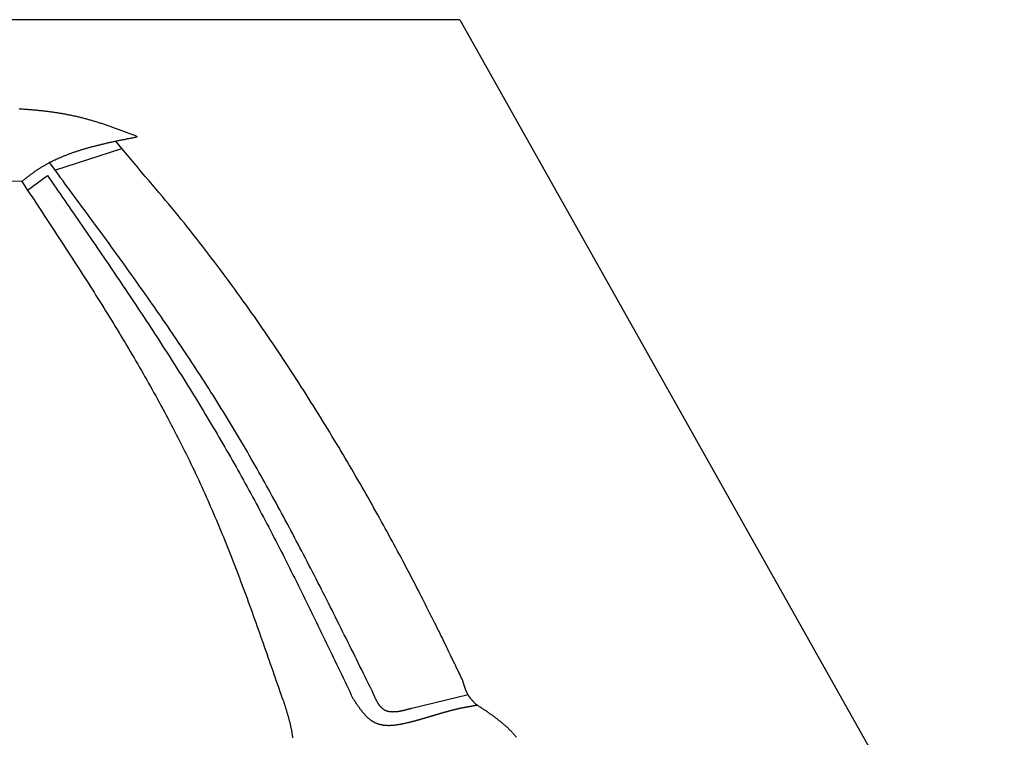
# Model space of a CAD drawing. Extents: x 1073 to 6773, y 5991 to 11916.
# Tile 65 of 65: x 5459 to 6273, y 11323 to 11916. Entities that reach past the tile are written whole.
import ezdxf

# ---------------------------------------------------------------- set-up
doc = ezdxf.new("R2010")
doc.units = 0
doc.layers.get('0').update_dxf_attribs({"linetype": 'CONTINUOUS'})
doc.layers.add('AM_0', color=7, linetype='CONTINUOUS')
doc.layers.add('CAR', color=10, linetype='CONTINUOUS')

msp = doc.modelspace()

# ---------------------------------------------------------------- linework, layer by layer
msp.add_line((5822.78, 11915.9), (2672.77, 11915.9))
at = {"layer": 'AM_0'}
msp.add_line((5822.78, 11915.9), (6272.78, 11115.9), dxfattribs=at)
at = {"layer": 'CAR'}
for p, q in [((5488.33, 11791.66), (5543.72, 11809.45)), ((5465.77, 11774.92), (5482.1, 11787.18)), ((5829.86, 11357.83), (5783.26, 11346.76))]:
    msp.add_line(p, q, dxfattribs=at)
for points in [[(5556.49, 11819.2, 0), (5555.74, 11819.5, 0), (5554.98, 11819.8, 0), (5554.23, 11820.1, 0), (5553.48, 11820.4, 0), (5552.73, 11820.7, 0), (5551.98, 11821, 0), (5551.22, 11821.2, 0), (5550.47, 11821.5, 0), (5549.72, 11821.8, 0), (5548.97, 11822.1, 0), (5548.21, 11822.4, 0), (5547.46, 11822.7, 0), (5546.71, 11823, 0), (5545.95, 11823.2, 0), (5545.2, 11823.5, 0), (5544.45, 11823.8, 0), (5543.69, 11824.1, 0), (5542.94, 11824.4, 0), (5542.19, 11824.6, 0), (5541.43, 11824.9, 0), (5540.68, 11825.2, 0), (5539.92, 11825.5, 0), (5539.17, 11825.8, 0), (5538.41, 11826, 0), (5537.66, 11826.3, 0), (5536.9, 11826.6, 0), (5536.14, 11826.8, 0), (5535.39, 11827.1, 0), (5534.63, 11827.4, 0), (5533.87, 11827.6, 0), (5533.12, 11827.9, 0), (5532.36, 11828.2, 0), (5531.6, 11828.4, 0), (5530.84, 11828.7, 0), (5530.08, 11829, 0), (5529.33, 11829.2, 0), (5528.57, 11829.5, 0), (5527.81, 11829.7, 0), (5527.05, 11830, 0), (5526.29, 11830.2, 0), (5525.52, 11830.5, 0), (5524.76, 11830.7, 0), (5524, 11830.9, 0), (5523.24, 11831.2, 0), (5522.47, 11831.4, 0), (5521.71, 11831.7, 0), (5520.95, 11831.9, 0), (5520.18, 11832.1, 0), (5519.42, 11832.4, 0), (5518.65, 11832.6, 0), (5517.88, 11832.8, 0), (5517.12, 11833, 0), (5516.35, 11833.2, 0), (5515.58, 11833.5, 0), (5514.81, 11833.7, 0), (5514.04, 11833.9, 0), (5513.27, 11834.1, 0), (5512.5, 11834.3, 0), (5511.73, 11834.5, 0), (5510.96, 11834.7, 0), (5510.19, 11834.9, 0), (5509.42, 11835.1, 0), (5508.64, 11835.3, 0), (5507.87, 11835.4, 0), (5507.09, 11835.6, 0), (5506.32, 11835.8, 0), (5505.54, 11836, 0), (5504.76, 11836.2, 0), (5503.98, 11836.3, 0), (5503.21, 11836.5, 0), (5502.43, 11836.7, 0), (5501.65, 11836.8, 0), (5500.87, 11837, 0), (5500.09, 11837.1, 0), (5499.3, 11837.3, 0), (5498.52, 11837.4, 0), (5497.74, 11837.6, 0), (5496.96, 11837.7, 0), (5496.17, 11837.9, 0), (5495.39, 11838, 0), (5494.6, 11838.1, 0), (5493.82, 11838.3, 0), (5493.03, 11838.4, 0), (5492.24, 11838.5, 0), (5491.45, 11838.7, 0), (5490.67, 11838.8, 0), (5489.88, 11838.9, 0), (5489.09, 11839, 0), (5488.3, 11839.1, 0), (5487.51, 11839.3, 0), (5486.72, 11839.4, 0), (5485.93, 11839.5, 0), (5485.14, 11839.6, 0), (5484.34, 11839.7, 0), (5483.55, 11839.8, 0), (5482.76, 11839.9, 0), (5481.96, 11840, 0), (5481.17, 11840.1, 0), (5480.38, 11840.2, 0), (5479.58, 11840.3, 0), (5478.79, 11840.4, 0), (5477.99, 11840.5, 0), (5477.19, 11840.5, 0), (5476.4, 11840.6, 0), (5475.6, 11840.7, 0), (5474.8, 11840.8, 0), (5474.01, 11840.9, 0), (5473.21, 11841, 0), (5472.41, 11841, 0), (5471.61, 11841.1, 0), (5470.81, 11841.2, 0), (5470.01, 11841.2, 0), (5469.21, 11841.3, 0), (5468.41, 11841.4, 0), (5467.61, 11841.5, 0), (5466.81, 11841.5, 0), (5466.01, 11841.6, 0), (5465.21, 11841.6, 0), (5464.41, 11841.7, 0), (5463.61, 11841.8, 0), (5462.8, 11841.8, 0), (5462, 11841.9, 0), (5461.2, 11841.9, 0), (5460.39, 11842, 0), (5459.59, 11842, 0), (5458.79, 11842.1, 0)], [(5460.85, 11782, 0), (5461.35, 11782.4, 0), (5461.85, 11782.8, 0), (5462.36, 11783.3, 0), (5462.86, 11783.7, 0), (5463.36, 11784.1, 0), (5463.87, 11784.5, 0), (5464.37, 11784.9, 0), (5464.88, 11785.3, 0), (5465.39, 11785.7, 0), (5465.9, 11786.1, 0), (5466.4, 11786.5, 0), (5466.92, 11786.9, 0), (5467.43, 11787.3, 0), (5467.94, 11787.7, 0), (5468.45, 11788.1, 0), (5468.97, 11788.5, 0), (5469.49, 11788.9, 0), (5470.01, 11789.2, 0), (5470.53, 11789.6, 0), (5471.05, 11790, 0), (5471.58, 11790.4, 0), (5472.1, 11790.7, 0), (5472.63, 11791.1, 0), (5473.16, 11791.5, 0), (5473.7, 11791.8, 0), (5474.23, 11792.2, 0), (5474.77, 11792.5, 0), (5475.31, 11792.9, 0), (5475.85, 11793.2, 0), (5476.39, 11793.5, 0), (5476.93, 11793.9, 0), (5477.48, 11794.2, 0), (5478.03, 11794.5, 0), (5478.57, 11794.9, 0), (5479.13, 11795.2, 0), (5479.68, 11795.5, 0), (5480.23, 11795.8, 0), (5480.79, 11796.1, 0), (5481.35, 11796.5, 0), (5481.9, 11796.8, 0), (5482.47, 11797.1, 0), (5483.03, 11797.4, 0), (5483.59, 11797.7, 0), (5484.16, 11798, 0), (5484.72, 11798.3, 0), (5485.29, 11798.6, 0), (5485.86, 11798.8, 0), (5486.44, 11799.1, 0), (5487.01, 11799.4, 0), (5487.58, 11799.7, 0), (5488.16, 11800, 0), (5488.74, 11800.2, 0), (5489.32, 11800.5, 0), (5489.9, 11800.8, 0), (5490.48, 11801, 0), (5491.07, 11801.3, 0), (5491.65, 11801.6, 0), (5492.24, 11801.8, 0), (5492.83, 11802.1, 0), (5493.41, 11802.3, 0), (5494.01, 11802.6, 0), (5494.6, 11802.8, 0), (5495.19, 11803.1, 0), (5495.79, 11803.3, 0), (5496.38, 11803.6, 0), (5496.98, 11803.8, 0), (5497.58, 11804, 0), (5498.18, 11804.3, 0), (5498.78, 11804.5, 0), (5499.38, 11804.7, 0), (5499.99, 11805, 0), (5500.59, 11805.2, 0), (5501.2, 11805.4, 0), (5501.8, 11805.6, 0), (5502.41, 11805.9, 0), (5503.02, 11806.1, 0), (5503.63, 11806.3, 0), (5504.24, 11806.5, 0), (5504.86, 11806.7, 0), (5505.47, 11806.9, 0), (5506.09, 11807.1, 0), (5506.7, 11807.3, 0), (5507.32, 11807.5, 0), (5507.94, 11807.7, 0), (5508.56, 11807.9, 0), (5509.18, 11808.1, 0), (5509.8, 11808.3, 0), (5510.42, 11808.5, 0), (5511.05, 11808.7, 0), (5511.67, 11808.9, 0), (5512.3, 11809.1, 0), (5512.92, 11809.3, 0), (5513.55, 11809.4, 0), (5514.18, 11809.6, 0), (5514.81, 11809.8, 0), (5515.44, 11810, 0), (5516.07, 11810.2, 0), (5516.7, 11810.3, 0), (5517.33, 11810.5, 0), (5517.96, 11810.7, 0), (5518.6, 11810.9, 0), (5519.23, 11811, 0), (5519.87, 11811.2, 0), (5520.51, 11811.4, 0), (5521.14, 11811.5, 0), (5521.78, 11811.7, 0), (5522.42, 11811.9, 0), (5523.06, 11812, 0), (5523.7, 11812.2, 0), (5524.34, 11812.3, 0), (5524.98, 11812.5, 0), (5525.62, 11812.6, 0), (5526.27, 11812.8, 0), (5526.91, 11813, 0), (5527.55, 11813.1, 0), (5528.2, 11813.3, 0), (5528.84, 11813.4, 0), (5529.49, 11813.6, 0), (5530.14, 11813.7, 0), (5530.78, 11813.9, 0), (5531.43, 11814, 0), (5532.08, 11814.1, 0), (5532.73, 11814.3, 0), (5533.38, 11814.4, 0), (5534.03, 11814.6, 0), (5534.68, 11814.7, 0), (5535.33, 11814.9, 0), (5535.98, 11815, 0), (5536.63, 11815.1, 0), (5537.28, 11815.3, 0), (5537.93, 11815.4, 0), (5538.59, 11815.6, 0), (5539.24, 11815.7, 0), (5539.89, 11815.8, 0), (5540.55, 11816, 0), (5541.2, 11816.1, 0), (5541.85, 11816.2, 0), (5542.51, 11816.4, 0), (5543.16, 11816.5, 0), (5543.82, 11816.6, 0), (5544.47, 11816.8, 0), (5545.13, 11816.9, 0), (5545.79, 11817, 0), (5546.44, 11817.2, 0), (5547.1, 11817.3, 0), (5547.76, 11817.4, 0), (5548.41, 11817.6, 0), (5549.07, 11817.7, 0), (5549.73, 11817.8, 0), (5550.38, 11817.9, 0), (5551.04, 11818.1, 0), (5551.7, 11818.2, 0), (5552.35, 11818.3, 0), (5553.01, 11818.5, 0), (5553.67, 11818.6, 0), (5554.33, 11818.7, 0), (5554.99, 11818.8, 0), (5555.64, 11819, 0), (5556.3, 11819.1, 0)], [(5825.32, 11369.7, 0), (5824.71, 11371, 0), (5824.08, 11372.3, 0), (5823.44, 11373.7, 0), (5822.78, 11375.1, 0), (5822.1, 11376.5, 0), (5821.41, 11377.9, 0), (5820.71, 11379.4, 0), (5819.98, 11380.9, 0), (5819.25, 11382.5, 0), (5818.49, 11384, 0), (5817.72, 11385.6, 0), (5816.93, 11387.3, 0), (5816.13, 11388.9, 0), (5815.31, 11390.6, 0), (5814.48, 11392.3, 0), (5813.63, 11394.1, 0), (5812.77, 11395.9, 0), (5811.89, 11397.7, 0), (5810.99, 11399.5, 0), (5810.08, 11401.4, 0), (5809.15, 11403.3, 0), (5808.21, 11405.2, 0), (5807.25, 11407.1, 0), (5806.28, 11409.1, 0), (5805.29, 11411.1, 0), (5804.28, 11413.1, 0), (5803.27, 11415.2, 0), (5802.23, 11417.3, 0), (5801.18, 11419.4, 0), (5800.12, 11421.5, 0), (5799.04, 11423.6, 0), (5797.94, 11425.8, 0), (5796.83, 11428, 0), (5795.71, 11430.2, 0), (5794.56, 11432.5, 0), (5793.41, 11434.8, 0), (5792.24, 11437, 0), (5791.05, 11439.4, 0), (5789.85, 11441.7, 0), (5788.64, 11444.1, 0), (5787.41, 11446.4, 0), (5786.16, 11448.8, 0), (5784.9, 11451.3, 0), (5783.63, 11453.7, 0), (5782.34, 11456.2, 0), (5781.04, 11458.7, 0), (5779.72, 11461.2, 0), (5778.39, 11463.7, 0), (5777.04, 11466.3, 0), (5775.68, 11468.8, 0), (5774.3, 11471.4, 0), (5772.91, 11474, 0), (5771.51, 11476.6, 0), (5770.09, 11479.3, 0), (5768.65, 11481.9, 0), (5767.2, 11484.6, 0), (5765.74, 11487.3, 0), (5764.26, 11490, 0), (5762.77, 11492.8, 0), (5761.27, 11495.5, 0), (5759.75, 11498.3, 0), (5758.22, 11501, 0), (5756.67, 11503.8, 0), (5755.11, 11506.6, 0), (5753.53, 11509.5, 0), (5751.94, 11512.3, 0), (5750.34, 11515.2, 0), (5748.72, 11518, 0), (5747.09, 11520.9, 0), (5745.44, 11523.8, 0), (5743.78, 11526.7, 0), (5742.11, 11529.7, 0), (5740.42, 11532.6, 0), (5738.72, 11535.5, 0), (5737.01, 11538.5, 0), (5735.28, 11541.5, 0), (5733.54, 11544.5, 0), (5731.79, 11547.5, 0), (5730.02, 11550.5, 0), (5728.24, 11553.5, 0), (5726.44, 11556.5, 0), (5724.63, 11559.6, 0), (5722.81, 11562.6, 0), (5720.97, 11565.7, 0), (5719.12, 11568.7, 0), (5717.26, 11571.8, 0), (5715.39, 11574.9, 0), (5713.5, 11578, 0), (5711.59, 11581.1, 0), (5709.68, 11584.2, 0), (5707.75, 11587.4, 0), (5705.81, 11590.5, 0), (5703.85, 11593.6, 0), (5701.89, 11596.8, 0), (5699.91, 11599.9, 0), (5697.91, 11603.1, 0), (5695.91, 11606.3, 0), (5693.89, 11609.4, 0), (5691.85, 11612.6, 0), (5689.81, 11615.8, 0), (5687.75, 11619, 0), (5685.68, 11622.2, 0), (5683.59, 11625.4, 0), (5681.5, 11628.6, 0), (5679.39, 11631.8, 0), (5677.27, 11635, 0), (5675.13, 11638.2, 0), (5672.99, 11641.4, 0), (5670.83, 11644.7, 0), (5668.65, 11647.9, 0), (5666.47, 11651.1, 0), (5664.27, 11654.3, 0), (5662.06, 11657.6, 0), (5659.84, 11660.8, 0), (5657.61, 11664, 0), (5655.36, 11667.3, 0), (5653.1, 11670.5, 0), (5650.83, 11673.7, 0), (5648.55, 11677, 0), (5646.25, 11680.2, 0), (5643.94, 11683.4, 0), (5641.62, 11686.7, 0), (5639.29, 11689.9, 0), (5636.95, 11693.2, 0), (5634.59, 11696.4, 0), (5632.22, 11699.6, 0), (5629.84, 11702.8, 0), (5627.45, 11706.1, 0), (5625.05, 11709.3, 0), (5622.63, 11712.5, 0), (5620.21, 11715.7, 0), (5617.77, 11718.9, 0), (5615.32, 11722.2, 0), (5612.85, 11725.4, 0), (5610.38, 11728.6, 0), (5607.89, 11731.8, 0), (5605.4, 11735, 0), (5602.89, 11738.1, 0), (5600.37, 11741.3, 0), (5597.83, 11744.5, 0), (5595.29, 11747.7, 0), (5592.74, 11750.8, 0), (5590.17, 11754, 0), (5587.59, 11757.1, 0), (5585, 11760.3, 0), (5582.4, 11763.4, 0), (5579.79, 11766.6, 0), (5577.17, 11769.7, 0), (5574.52, 11772.8, 0), (5571.83, 11776, 0), (5569.03, 11779.3, 0), (5566.11, 11782.7, 0), (5563.02, 11786.3, 0), (5559.72, 11790.2, 0), (5556.18, 11794.5, 0), (5552.35, 11799, 0), (5548.2, 11804, 0), (5543.69, 11809.5, 0), (5538.79, 11815.5, 0)], [(5750.42, 11361.2, 0), (5748.99, 11364.1, 0), (5747.56, 11367, 0), (5746.13, 11369.9, 0), (5744.69, 11372.8, 0), (5743.26, 11375.7, 0), (5741.83, 11378.6, 0), (5740.39, 11381.5, 0), (5738.96, 11384.4, 0), (5737.52, 11387.3, 0), (5736.09, 11390.2, 0), (5734.65, 11393.1, 0), (5733.21, 11396, 0), (5731.77, 11398.9, 0), (5730.33, 11401.8, 0), (5728.89, 11404.7, 0), (5727.45, 11407.6, 0), (5726.01, 11410.4, 0), (5724.56, 11413.3, 0), (5723.12, 11416.2, 0), (5721.67, 11419.1, 0), (5720.22, 11422, 0), (5718.77, 11424.9, 0), (5717.32, 11427.8, 0), (5715.87, 11430.7, 0), (5714.41, 11433.6, 0), (5712.95, 11436.4, 0), (5711.49, 11439.3, 0), (5710.03, 11442.2, 0), (5708.57, 11445.1, 0), (5707.1, 11448, 0), (5705.63, 11450.8, 0), (5704.16, 11453.7, 0), (5702.69, 11456.6, 0), (5701.21, 11459.5, 0), (5699.73, 11462.3, 0), (5698.25, 11465.2, 0), (5696.76, 11468.1, 0), (5695.28, 11470.9, 0), (5693.79, 11473.8, 0), (5692.29, 11476.7, 0), (5690.8, 11479.5, 0), (5689.3, 11482.4, 0), (5687.79, 11485.2, 0), (5686.29, 11488.1, 0), (5684.78, 11491, 0), (5683.27, 11493.8, 0), (5681.75, 11496.6, 0), (5680.23, 11499.5, 0), (5678.7, 11502.3, 0), (5677.18, 11505.2, 0), (5675.65, 11508, 0), (5674.11, 11510.9, 0), (5672.57, 11513.7, 0), (5671.03, 11516.5, 0), (5669.48, 11519.3, 0), (5667.92, 11522.2, 0), (5666.37, 11525, 0), (5664.81, 11527.8, 0), (5663.24, 11530.6, 0), (5661.67, 11533.5, 0), (5660.1, 11536.3, 0), (5658.52, 11539.1, 0), (5656.93, 11541.9, 0), (5655.34, 11544.7, 0), (5653.75, 11547.5, 0), (5652.15, 11550.3, 0), (5650.54, 11553.1, 0), (5648.93, 11555.9, 0), (5647.32, 11558.7, 0), (5645.7, 11561.4, 0), (5644.07, 11564.2, 0), (5642.44, 11567, 0), (5640.8, 11569.8, 0), (5639.16, 11572.5, 0), (5637.51, 11575.3, 0), (5635.86, 11578.1, 0), (5634.2, 11580.8, 0), (5632.53, 11583.6, 0), (5630.86, 11586.3, 0), (5629.18, 11589.1, 0), (5627.49, 11591.8, 0), (5625.8, 11594.6, 0), (5624.11, 11597.3, 0), (5622.4, 11600.1, 0), (5620.7, 11602.8, 0), (5618.98, 11605.5, 0), (5617.26, 11608.2, 0), (5615.53, 11611, 0), (5613.8, 11613.7, 0), (5612.07, 11616.4, 0), (5610.32, 11619.1, 0), (5608.58, 11621.8, 0), (5606.82, 11624.5, 0), (5605.06, 11627.2, 0), (5603.3, 11629.9, 0), (5601.53, 11632.6, 0), (5599.76, 11635.3, 0), (5597.98, 11638, 0), (5596.2, 11640.7, 0), (5594.41, 11643.3, 0), (5592.62, 11646, 0), (5590.82, 11648.7, 0), (5589.02, 11651.4, 0), (5587.22, 11654, 0), (5585.41, 11656.7, 0), (5583.59, 11659.4, 0), (5581.77, 11662, 0), (5579.95, 11664.7, 0), (5578.12, 11667.4, 0), (5576.29, 11670, 0), (5574.46, 11672.7, 0), (5572.62, 11675.3, 0), (5570.78, 11678, 0), (5568.94, 11680.6, 0), (5567.09, 11683.3, 0), (5565.24, 11685.9, 0), (5563.38, 11688.6, 0), (5561.52, 11691.2, 0), (5559.66, 11693.8, 0), (5557.79, 11696.5, 0), (5555.93, 11699.1, 0), (5554.05, 11701.7, 0), (5552.18, 11704.4, 0), (5550.3, 11707, 0), (5548.42, 11709.6, 0), (5546.54, 11712.2, 0), (5544.66, 11714.9, 0), (5542.77, 11717.5, 0), (5540.88, 11720.1, 0), (5538.99, 11722.7, 0), (5537.09, 11725.3, 0), (5535.2, 11728, 0), (5533.3, 11730.6, 0), (5531.4, 11733.2, 0), (5529.49, 11735.8, 0), (5527.59, 11738.4, 0), (5525.68, 11741, 0), (5523.77, 11743.6, 0), (5521.86, 11746.2, 0), (5519.95, 11748.8, 0), (5518.04, 11751.4, 0), (5516.13, 11754.1, 0), (5514.21, 11756.7, 0), (5512.29, 11759.3, 0), (5510.37, 11761.9, 0), (5508.46, 11764.5, 0), (5506.54, 11767.1, 0), (5504.61, 11769.7, 0), (5502.69, 11772.3, 0), (5500.77, 11774.9, 0), (5498.85, 11777.5, 0), (5496.92, 11780.1, 0), (5495, 11782.7, 0), (5493.07, 11785.3, 0), (5491.15, 11787.9, 0), (5489.22, 11790.5, 0), (5487.29, 11793.1, 0), (5485.37, 11795.7, 0), (5483.44, 11798.3, 0)], [(5461.03, 11782.2, 0), (5447.63, 11782.4, 0)], [(5461.03, 11782.1, 0), (5462.7, 11779.6, 0), (5464.38, 11777, 0), (5466.05, 11774.5, 0), (5467.73, 11772, 0), (5469.4, 11769.4, 0), (5471.07, 11766.9, 0), (5472.75, 11764.4, 0), (5474.42, 11761.8, 0), (5476.09, 11759.3, 0), (5477.76, 11756.8, 0), (5479.43, 11754.2, 0), (5481.1, 11751.7, 0), (5482.77, 11749.2, 0), (5484.43, 11746.6, 0), (5486.1, 11744.1, 0), (5487.76, 11741.6, 0), (5489.43, 11739, 0), (5491.09, 11736.5, 0), (5492.75, 11733.9, 0), (5494.4, 11731.4, 0), (5496.06, 11728.9, 0), (5497.71, 11726.3, 0), (5499.37, 11723.8, 0), (5501.01, 11721.2, 0), (5502.66, 11718.7, 0), (5504.31, 11716.1, 0), (5505.95, 11713.6, 0), (5507.59, 11711, 0), (5509.23, 11708.5, 0), (5510.86, 11705.9, 0), (5512.5, 11703.4, 0), (5514.13, 11700.8, 0), (5515.75, 11698.3, 0), (5517.38, 11695.7, 0), (5519, 11693.2, 0), (5520.62, 11690.6, 0), (5522.23, 11688.1, 0), (5523.84, 11685.5, 0), (5525.45, 11682.9, 0), (5527.05, 11680.4, 0), (5528.65, 11677.8, 0), (5530.25, 11675.2, 0), (5531.84, 11672.7, 0), (5533.43, 11670.1, 0), (5535.01, 11667.5, 0), (5536.6, 11664.9, 0), (5538.17, 11662.4, 0), (5539.74, 11659.8, 0), (5541.31, 11657.2, 0), (5542.88, 11654.6, 0), (5544.43, 11652, 0), (5545.99, 11649.4, 0), (5547.54, 11646.8, 0), (5549.08, 11644.2, 0), (5550.62, 11641.6, 0), (5552.16, 11639, 0), (5553.69, 11636.4, 0), (5555.21, 11633.8, 0), (5556.73, 11631.2, 0), (5558.24, 11628.6, 0), (5559.75, 11626, 0), (5561.26, 11623.4, 0), (5562.75, 11620.8, 0), (5564.24, 11618.2, 0), (5565.73, 11615.5, 0), (5567.21, 11612.9, 0), (5568.68, 11610.3, 0), (5570.15, 11607.6, 0), (5571.61, 11605, 0), (5573.07, 11602.4, 0), (5574.52, 11599.7, 0), (5575.96, 11597.1, 0), (5577.39, 11594.4, 0), (5578.82, 11591.8, 0), (5580.25, 11589.1, 0), (5581.66, 11586.5, 0), (5583.07, 11583.8, 0), (5584.47, 11581.2, 0), (5585.87, 11578.5, 0), (5587.25, 11575.8, 0), (5588.63, 11573.2, 0), (5590.01, 11570.5, 0), (5591.37, 11567.8, 0), (5592.73, 11565.1, 0), (5594.08, 11562.4, 0), (5595.42, 11559.7, 0), (5596.76, 11557, 0), (5598.08, 11554.3, 0), (5599.4, 11551.6, 0), (5600.71, 11548.9, 0), (5602.02, 11546.2, 0), (5603.31, 11543.5, 0), (5604.6, 11540.8, 0), (5605.87, 11538.1, 0), (5607.14, 11535.3, 0), (5608.4, 11532.6, 0), (5609.65, 11529.9, 0), (5610.9, 11527.1, 0), (5612.13, 11524.4, 0), (5613.36, 11521.6, 0), (5614.58, 11518.9, 0), (5615.79, 11516.1, 0), (5616.99, 11513.4, 0), (5618.19, 11510.6, 0), (5619.38, 11507.8, 0), (5620.56, 11505.1, 0), (5621.73, 11502.3, 0), (5622.9, 11499.5, 0), (5624.06, 11496.7, 0), (5625.21, 11493.9, 0), (5626.35, 11491.2, 0), (5627.49, 11488.4, 0), (5628.63, 11485.6, 0), (5629.75, 11482.8, 0), (5630.88, 11480, 0), (5631.99, 11477.2, 0), (5633.1, 11474.4, 0), (5634.2, 11471.6, 0), (5635.3, 11468.8, 0), (5636.39, 11465.9, 0), (5637.48, 11463.1, 0), (5638.56, 11460.3, 0), (5639.64, 11457.5, 0), (5640.71, 11454.7, 0), (5641.78, 11451.8, 0), (5642.84, 11449, 0), (5643.9, 11446.2, 0), (5644.95, 11443.4, 0), (5646, 11440.5, 0), (5647.05, 11437.7, 0), (5648.09, 11434.8, 0), (5649.13, 11432, 0), (5650.16, 11429.2, 0), (5651.19, 11426.3, 0), (5652.22, 11423.5, 0), (5653.24, 11420.6, 0), (5654.26, 11417.8, 0), (5655.28, 11414.9, 0), (5656.29, 11412.1, 0), (5657.31, 11409.2, 0), (5658.32, 11406.4, 0), (5659.32, 11403.5, 0), (5660.33, 11400.7, 0), (5661.33, 11397.8, 0), (5662.33, 11395, 0), (5663.33, 11392.1, 0), (5664.33, 11389.2, 0), (5665.32, 11386.4, 0), (5666.31, 11383.5, 0), (5667.31, 11380.7, 0), (5668.3, 11377.8, 0), (5669.29, 11374.9, 0), (5670.28, 11372.1, 0), (5671.27, 11369.2, 0), (5672.25, 11366.4, 0), (5673.24, 11363.5, 0), (5674.23, 11360.6, 0), (5675.21, 11357.8, 0), (5676.2, 11354.9, 0)], [(5482.1, 11787.2, 0), (5483.9, 11784.6, 0), (5485.7, 11782, 0), (5487.49, 11779.4, 0), (5489.29, 11776.8, 0), (5491.09, 11774.2, 0), (5492.88, 11771.6, 0), (5494.68, 11769, 0), (5496.47, 11766.4, 0), (5498.27, 11763.8, 0), (5500.06, 11761.2, 0), (5501.86, 11758.6, 0), (5503.65, 11756, 0), (5505.44, 11753.4, 0), (5507.23, 11750.8, 0), (5509.02, 11748.2, 0), (5510.81, 11745.6, 0), (5512.6, 11743, 0), (5514.39, 11740.4, 0), (5516.18, 11737.8, 0), (5517.96, 11735.2, 0), (5519.75, 11732.6, 0), (5521.53, 11730, 0), (5523.31, 11727.3, 0), (5525.09, 11724.7, 0), (5526.87, 11722.1, 0), (5528.65, 11719.5, 0), (5530.42, 11716.9, 0), (5532.2, 11714.3, 0), (5533.97, 11711.7, 0), (5535.74, 11709.1, 0), (5537.51, 11706.5, 0), (5539.28, 11703.8, 0), (5541.04, 11701.2, 0), (5542.8, 11698.6, 0), (5544.56, 11696, 0), (5546.32, 11693.4, 0), (5548.08, 11690.7, 0), (5549.83, 11688.1, 0), (5551.58, 11685.5, 0), (5553.33, 11682.9, 0), (5555.08, 11680.2, 0), (5556.83, 11677.6, 0), (5558.57, 11675, 0), (5560.31, 11672.4, 0), (5562.04, 11669.7, 0), (5563.78, 11667.1, 0), (5565.51, 11664.5, 0), (5567.24, 11661.8, 0), (5568.96, 11659.2, 0), (5570.68, 11656.5, 0), (5572.4, 11653.9, 0), (5574.12, 11651.2, 0), (5575.83, 11648.6, 0), (5577.54, 11645.9, 0), (5579.25, 11643.3, 0), (5580.95, 11640.6, 0), (5582.65, 11638, 0), (5584.35, 11635.3, 0), (5586.04, 11632.7, 0), (5587.73, 11630, 0), (5589.42, 11627.4, 0), (5591.1, 11624.7, 0), (5592.78, 11622, 0), (5594.45, 11619.4, 0), (5596.12, 11616.7, 0), (5597.79, 11614, 0), (5599.45, 11611.3, 0), (5601.11, 11608.7, 0), (5602.76, 11606, 0), (5604.41, 11603.3, 0), (5606.05, 11600.6, 0), (5607.7, 11597.9, 0), (5609.33, 11595.2, 0), (5610.96, 11592.5, 0), (5612.59, 11589.8, 0), (5614.22, 11587.1, 0), (5615.83, 11584.4, 0), (5617.45, 11581.7, 0), (5619.06, 11579, 0), (5620.66, 11576.3, 0), (5622.26, 11573.6, 0), (5623.85, 11570.9, 0), (5625.44, 11568.2, 0), (5627.03, 11565.5, 0), (5628.61, 11562.7, 0), (5630.18, 11560, 0), (5631.75, 11557.3, 0), (5633.31, 11554.5, 0), (5634.87, 11551.8, 0), (5636.42, 11549.1, 0), (5637.97, 11546.3, 0), (5639.51, 11543.6, 0), (5641.05, 11540.8, 0), (5642.58, 11538.1, 0), (5644.11, 11535.3, 0), (5645.63, 11532.6, 0), (5647.14, 11529.8, 0), (5648.65, 11527, 0), (5650.16, 11524.3, 0), (5651.66, 11521.5, 0), (5653.16, 11518.7, 0), (5654.65, 11516, 0), (5656.14, 11513.2, 0), (5657.62, 11510.4, 0), (5659.1, 11507.6, 0), (5660.57, 11504.8, 0), (5662.04, 11502.1, 0), (5663.51, 11499.3, 0), (5664.97, 11496.5, 0), (5666.42, 11493.7, 0), (5667.88, 11490.9, 0), (5669.33, 11488.1, 0), (5670.77, 11485.3, 0), (5672.22, 11482.5, 0), (5673.65, 11479.7, 0), (5675.09, 11476.9, 0), (5676.52, 11474.1, 0), (5677.95, 11471.3, 0), (5679.37, 11468.5, 0), (5680.8, 11465.6, 0), (5682.21, 11462.8, 0), (5683.63, 11460, 0), (5685.04, 11457.2, 0), (5686.45, 11454.4, 0), (5687.86, 11451.5, 0), (5689.26, 11448.7, 0), (5690.66, 11445.9, 0), (5692.06, 11443.1, 0), (5693.46, 11440.2, 0), (5694.85, 11437.4, 0), (5696.25, 11434.6, 0), (5697.64, 11431.7, 0), (5699.02, 11428.9, 0), (5700.41, 11426.1, 0), (5701.79, 11423.2, 0), (5703.17, 11420.4, 0), (5704.55, 11417.6, 0), (5705.93, 11414.7, 0), (5707.31, 11411.9, 0), (5708.68, 11409, 0), (5710.05, 11406.2, 0), (5711.43, 11403.4, 0), (5712.8, 11400.5, 0), (5714.16, 11397.7, 0), (5715.53, 11394.8, 0), (5716.9, 11392, 0), (5718.26, 11389.1, 0), (5719.63, 11386.3, 0), (5720.99, 11383.4, 0), (5722.36, 11380.6, 0), (5723.72, 11377.7, 0), (5725.08, 11374.9, 0), (5726.44, 11372, 0), (5727.8, 11369.2, 0), (5729.16, 11366.3, 0), (5730.52, 11363.5, 0), (5731.88, 11360.6, 0), (5733.24, 11357.8, 0), (5734.6, 11354.9, 0)], [(5836.23, 11350, 0), (5836.13, 11350.1, 0), (5836.03, 11350.2, 0), (5835.93, 11350.4, 0), (5835.83, 11350.5, 0), (5835.73, 11350.6, 0), (5835.63, 11350.7, 0), (5835.53, 11350.8, 0), (5835.43, 11350.9, 0), (5835.33, 11351, 0), (5835.23, 11351.1, 0), (5835.13, 11351.2, 0), (5835.03, 11351.3, 0), (5834.93, 11351.4, 0), (5834.83, 11351.5, 0), (5834.73, 11351.6, 0), (5834.63, 11351.7, 0), (5834.53, 11351.8, 0), (5834.44, 11351.9, 0), (5834.34, 11352, 0), (5834.24, 11352.1, 0), (5834.14, 11352.3, 0), (5834.05, 11352.4, 0), (5833.95, 11352.5, 0), (5833.85, 11352.6, 0), (5833.76, 11352.7, 0), (5833.66, 11352.8, 0), (5833.56, 11352.9, 0), (5833.47, 11353, 0), (5833.37, 11353.1, 0), (5833.28, 11353.2, 0), (5833.18, 11353.3, 0), (5833.09, 11353.4, 0), (5832.99, 11353.5, 0), (5832.9, 11353.7, 0), (5832.81, 11353.8, 0), (5832.72, 11353.9, 0), (5832.62, 11354, 0), (5832.53, 11354.1, 0), (5832.44, 11354.2, 0), (5832.35, 11354.3, 0), (5832.26, 11354.4, 0), (5832.17, 11354.5, 0), (5832.08, 11354.6, 0), (5831.99, 11354.8, 0), (5831.9, 11354.9, 0), (5831.81, 11355, 0), (5831.73, 11355.1, 0), (5831.64, 11355.2, 0), (5831.55, 11355.3, 0), (5831.47, 11355.4, 0), (5831.38, 11355.5, 0), (5831.3, 11355.7, 0), (5831.21, 11355.8, 0), (5831.13, 11355.9, 0), (5831.05, 11356, 0), (5830.96, 11356.1, 0), (5830.88, 11356.2, 0), (5830.8, 11356.4, 0), (5830.72, 11356.5, 0), (5830.64, 11356.6, 0), (5830.56, 11356.7, 0), (5830.49, 11356.8, 0), (5830.41, 11356.9, 0), (5830.33, 11357.1, 0), (5830.26, 11357.2, 0), (5830.18, 11357.3, 0), (5830.11, 11357.4, 0), (5830.03, 11357.5, 0), (5829.96, 11357.7, 0), (5829.89, 11357.8, 0), (5829.82, 11357.9, 0), (5829.75, 11358, 0), (5829.68, 11358.1, 0), (5829.61, 11358.3, 0), (5829.54, 11358.4, 0), (5829.47, 11358.5, 0), (5829.4, 11358.6, 0), (5829.33, 11358.8, 0), (5829.27, 11358.9, 0), (5829.2, 11359, 0), (5829.14, 11359.1, 0), (5829.07, 11359.3, 0), (5829.01, 11359.4, 0), (5828.95, 11359.5, 0), (5828.88, 11359.7, 0), (5828.82, 11359.8, 0), (5828.76, 11359.9, 0), (5828.7, 11360, 0), (5828.64, 11360.2, 0), (5828.58, 11360.3, 0), (5828.52, 11360.4, 0), (5828.46, 11360.6, 0), (5828.4, 11360.7, 0), (5828.34, 11360.8, 0), (5828.29, 11360.9, 0), (5828.23, 11361.1, 0), (5828.17, 11361.2, 0), (5828.12, 11361.3, 0), (5828.06, 11361.5, 0), (5828.01, 11361.6, 0), (5827.95, 11361.7, 0), (5827.9, 11361.9, 0), (5827.85, 11362, 0), (5827.79, 11362.1, 0), (5827.74, 11362.3, 0), (5827.69, 11362.4, 0), (5827.64, 11362.5, 0), (5827.58, 11362.7, 0), (5827.53, 11362.8, 0), (5827.48, 11362.9, 0), (5827.43, 11363.1, 0), (5827.38, 11363.2, 0), (5827.33, 11363.3, 0), (5827.28, 11363.5, 0), (5827.24, 11363.6, 0), (5827.19, 11363.7, 0), (5827.14, 11363.9, 0), (5827.09, 11364, 0), (5827.04, 11364.2, 0), (5827, 11364.3, 0), (5826.95, 11364.4, 0), (5826.9, 11364.6, 0), (5826.86, 11364.7, 0), (5826.81, 11364.8, 0), (5826.77, 11365, 0), (5826.72, 11365.1, 0), (5826.68, 11365.2, 0), (5826.63, 11365.4, 0), (5826.59, 11365.5, 0), (5826.54, 11365.7, 0), (5826.5, 11365.8, 0), (5826.45, 11365.9, 0), (5826.41, 11366.1, 0), (5826.37, 11366.2, 0), (5826.32, 11366.4, 0), (5826.28, 11366.5, 0), (5826.24, 11366.6, 0), (5826.19, 11366.8, 0), (5826.15, 11366.9, 0), (5826.11, 11367, 0), (5826.07, 11367.2, 0), (5826.02, 11367.3, 0), (5825.98, 11367.5, 0), (5825.94, 11367.6, 0), (5825.9, 11367.7, 0), (5825.86, 11367.9, 0), (5825.81, 11368, 0), (5825.77, 11368.2, 0), (5825.73, 11368.3, 0), (5825.69, 11368.4, 0), (5825.65, 11368.6, 0), (5825.61, 11368.7, 0), (5825.57, 11368.9, 0), (5825.53, 11369, 0), (5825.48, 11369.1, 0), (5825.44, 11369.3, 0), (5825.4, 11369.4, 0), (5825.36, 11369.6, 0), (5825.32, 11369.7, 0)], [(5783.26, 11346.8, 0), (5782.96, 11346.7, 0), (5782.67, 11346.6, 0), (5782.38, 11346.5, 0), (5782.09, 11346.4, 0), (5781.79, 11346.4, 0), (5781.5, 11346.3, 0), (5781.21, 11346.2, 0), (5780.92, 11346.1, 0), (5780.63, 11346, 0), (5780.33, 11346, 0), (5780.04, 11345.9, 0), (5779.75, 11345.8, 0), (5779.46, 11345.7, 0), (5779.17, 11345.7, 0), (5778.88, 11345.6, 0), (5778.59, 11345.5, 0), (5778.3, 11345.4, 0), (5778.01, 11345.4, 0), (5777.73, 11345.3, 0), (5777.44, 11345.2, 0), (5777.15, 11345.1, 0), (5776.86, 11345.1, 0), (5776.58, 11345, 0), (5776.29, 11344.9, 0), (5776.01, 11344.9, 0), (5775.72, 11344.8, 0), (5775.44, 11344.8, 0), (5775.16, 11344.7, 0), (5774.88, 11344.6, 0), (5774.59, 11344.6, 0), (5774.31, 11344.5, 0), (5774.03, 11344.5, 0), (5773.75, 11344.4, 0), (5773.48, 11344.4, 0), (5773.2, 11344.3, 0), (5772.92, 11344.3, 0), (5772.65, 11344.2, 0), (5772.37, 11344.2, 0), (5772.1, 11344.1, 0), (5771.83, 11344.1, 0), (5771.56, 11344, 0), (5771.29, 11344, 0), (5771.02, 11344, 0), (5770.75, 11343.9, 0), (5770.48, 11343.9, 0), (5770.21, 11343.9, 0), (5769.95, 11343.9, 0), (5769.69, 11343.8, 0), (5769.42, 11343.8, 0), (5769.16, 11343.8, 0), (5768.9, 11343.8, 0), (5768.65, 11343.8, 0), (5768.39, 11343.8, 0), (5768.13, 11343.8, 0), (5767.88, 11343.8, 0), (5767.63, 11343.7, 0), (5767.37, 11343.8, 0), (5767.12, 11343.8, 0), (5766.88, 11343.8, 0), (5766.63, 11343.8, 0), (5766.38, 11343.8, 0), (5766.14, 11343.8, 0), (5765.9, 11343.8, 0), (5765.66, 11343.8, 0), (5765.42, 11343.9, 0), (5765.18, 11343.9, 0), (5764.94, 11343.9, 0), (5764.71, 11344, 0), (5764.48, 11344, 0), (5764.25, 11344.1, 0), (5764.02, 11344.1, 0), (5763.79, 11344.2, 0), (5763.57, 11344.2, 0), (5763.35, 11344.3, 0), (5763.13, 11344.3, 0), (5762.91, 11344.4, 0), (5762.69, 11344.5, 0), (5762.47, 11344.5, 0), (5762.26, 11344.6, 0), (5762.05, 11344.7, 0), (5761.84, 11344.8, 0), (5761.63, 11344.9, 0), (5761.43, 11345, 0), (5761.23, 11345.1, 0), (5761.03, 11345.2, 0), (5760.83, 11345.3, 0), (5760.63, 11345.4, 0), (5760.44, 11345.5, 0), (5760.25, 11345.6, 0), (5760.06, 11345.7, 0), (5759.87, 11345.9, 0), (5759.68, 11346, 0), (5759.5, 11346.1, 0), (5759.32, 11346.3, 0), (5759.14, 11346.4, 0), (5758.96, 11346.6, 0), (5758.79, 11346.7, 0), (5758.61, 11346.9, 0), (5758.44, 11347, 0), (5758.27, 11347.2, 0), (5758.11, 11347.4, 0), (5757.94, 11347.6, 0), (5757.78, 11347.7, 0), (5757.61, 11347.9, 0), (5757.45, 11348.1, 0), (5757.29, 11348.3, 0), (5757.13, 11348.5, 0), (5756.98, 11348.7, 0), (5756.82, 11348.8, 0), (5756.67, 11349, 0), (5756.52, 11349.2, 0), (5756.37, 11349.4, 0), (5756.22, 11349.7, 0), (5756.07, 11349.9, 0), (5755.93, 11350.1, 0), (5755.78, 11350.3, 0), (5755.64, 11350.5, 0), (5755.5, 11350.7, 0), (5755.36, 11350.9, 0), (5755.22, 11351.2, 0), (5755.08, 11351.4, 0), (5754.95, 11351.6, 0), (5754.81, 11351.9, 0), (5754.68, 11352.1, 0), (5754.54, 11352.3, 0), (5754.41, 11352.6, 0), (5754.28, 11352.8, 0), (5754.15, 11353.1, 0), (5754.02, 11353.3, 0), (5753.89, 11353.5, 0), (5753.76, 11353.8, 0), (5753.64, 11354, 0), (5753.51, 11354.3, 0), (5753.38, 11354.5, 0), (5753.26, 11354.8, 0), (5753.14, 11355.1, 0), (5753.01, 11355.3, 0), (5752.89, 11355.6, 0), (5752.77, 11355.8, 0), (5752.65, 11356.1, 0), (5752.53, 11356.3, 0), (5752.41, 11356.6, 0), (5752.29, 11356.9, 0), (5752.17, 11357.1, 0), (5752.05, 11357.4, 0), (5751.93, 11357.7, 0), (5751.82, 11357.9, 0), (5751.7, 11358.2, 0), (5751.58, 11358.5, 0), (5751.47, 11358.8, 0), (5751.35, 11359, 0), (5751.23, 11359.3, 0), (5751.12, 11359.6, 0), (5751, 11359.8, 0), (5750.89, 11360.1, 0), (5750.77, 11360.4, 0), (5750.66, 11360.7, 0), (5750.54, 11360.9, 0), (5750.42, 11361.2, 0)], [(5676.39, 11355, 0), (5676.58, 11354.5, 0), (5676.77, 11353.9, 0), (5676.96, 11353.3, 0), (5677.15, 11352.7, 0), (5677.34, 11352.1, 0), (5677.52, 11351.5, 0), (5677.71, 11350.9, 0), (5677.9, 11350.3, 0), (5678.09, 11349.7, 0), (5678.27, 11349.2, 0), (5678.46, 11348.6, 0), (5678.64, 11348, 0), (5678.83, 11347.4, 0), (5679.01, 11346.8, 0), (5679.19, 11346.2, 0), (5679.37, 11345.6, 0), (5679.55, 11345.1, 0), (5679.73, 11344.5, 0), (5679.9, 11343.9, 0), (5680.08, 11343.3, 0), (5680.25, 11342.7, 0), (5680.42, 11342.1, 0), (5680.59, 11341.6, 0), (5680.75, 11341, 0), (5680.92, 11340.4, 0), (5681.08, 11339.8, 0), (5681.24, 11339.2, 0), (5681.4, 11338.7, 0), (5681.56, 11338.1, 0), (5681.71, 11337.5, 0), (5681.86, 11336.9, 0), (5682.01, 11336.4, 0), (5682.16, 11335.8, 0), (5682.3, 11335.2, 0), (5682.44, 11334.6, 0), (5682.58, 11334.1, 0), (5682.72, 11333.5, 0), (5682.85, 11332.9, 0), (5682.98, 11332.4, 0), (5683.1, 11331.8, 0), (5683.22, 11331.2, 0), (5683.34, 11330.7, 0), (5683.46, 11330.1, 0), (5683.57, 11329.5, 0), (5683.68, 11329, 0), (5683.78, 11328.4, 0), (5683.88, 11327.9, 0), (5683.98, 11327.3, 0), (5684.07, 11326.7, 0), (5684.16, 11326.2, 0), (5684.25, 11325.6, 0), (5684.33, 11325.1, 0), (5684.4, 11324.5, 0), (5684.47, 11324, 0), (5684.54, 11323.4, 0), (5684.6, 11322.9, 0), (5684.66, 11322.4, 0)], [(5734.6, 11354.9, 0), (5734.82, 11354.6, 0), (5735.05, 11354.3, 0), (5735.28, 11353.9, 0), (5735.5, 11353.6, 0), (5735.73, 11353.2, 0), (5735.96, 11352.9, 0), (5736.18, 11352.5, 0), (5736.41, 11352.2, 0), (5736.64, 11351.9, 0), (5736.87, 11351.5, 0), (5737.09, 11351.2, 0), (5737.32, 11350.8, 0), (5737.55, 11350.5, 0), (5737.78, 11350.2, 0), (5738.01, 11349.8, 0), (5738.24, 11349.5, 0), (5738.47, 11349.2, 0), (5738.7, 11348.8, 0), (5738.94, 11348.5, 0), (5739.17, 11348.2, 0), (5739.4, 11347.8, 0), (5739.64, 11347.5, 0), (5739.87, 11347.2, 0), (5740.11, 11346.9, 0), (5740.34, 11346.5, 0), (5740.58, 11346.2, 0), (5740.82, 11345.9, 0), (5741.06, 11345.6, 0), (5741.3, 11345.3, 0), (5741.54, 11345, 0), (5741.78, 11344.7, 0), (5742.03, 11344.3, 0), (5742.27, 11344, 0), (5742.52, 11343.7, 0), (5742.77, 11343.4, 0), (5743.01, 11343.1, 0), (5743.26, 11342.8, 0), (5743.52, 11342.6, 0), (5743.77, 11342.3, 0), (5744.02, 11342, 0), (5744.28, 11341.7, 0), (5744.53, 11341.4, 0), (5744.79, 11341.1, 0), (5745.05, 11340.9, 0), (5745.31, 11340.6, 0), (5745.58, 11340.3, 0), (5745.84, 11340.1, 0), (5746.11, 11339.8, 0), (5746.37, 11339.6, 0), (5746.64, 11339.3, 0), (5746.91, 11339.1, 0), (5747.19, 11338.8, 0), (5747.46, 11338.6, 0), (5747.74, 11338.3, 0), (5748.02, 11338.1, 0), (5748.3, 11337.9, 0), (5748.58, 11337.7, 0), (5748.87, 11337.4, 0), (5749.15, 11337.2, 0), (5749.44, 11337, 0), (5749.73, 11336.8, 0), (5750.03, 11336.6, 0), (5750.32, 11336.4, 0), (5750.62, 11336.2, 0), (5750.92, 11336, 0), (5751.22, 11335.9, 0), (5751.52, 11335.7, 0), (5751.83, 11335.5, 0), (5752.14, 11335.3, 0), (5752.45, 11335.2, 0), (5752.77, 11335, 0), (5753.08, 11334.9, 0), (5753.4, 11334.7, 0), (5753.72, 11334.6, 0), (5754.05, 11334.4, 0), (5754.38, 11334.3, 0), (5754.71, 11334.2, 0), (5755.04, 11334.1, 0), (5755.37, 11334, 0), (5755.71, 11333.9, 0), (5756.05, 11333.8, 0), (5756.39, 11333.7, 0), (5756.74, 11333.6, 0), (5757.08, 11333.5, 0), (5757.43, 11333.4, 0), (5757.78, 11333.3, 0), (5758.13, 11333.3, 0), (5758.49, 11333.2, 0), (5758.85, 11333.1, 0), (5759.21, 11333.1, 0), (5759.57, 11333, 0), (5759.93, 11333, 0), (5760.29, 11332.9, 0), (5760.66, 11332.9, 0), (5761.03, 11332.9, 0), (5761.4, 11332.8, 0), (5761.77, 11332.8, 0), (5762.14, 11332.8, 0), (5762.51, 11332.8, 0), (5762.89, 11332.8, 0), (5763.27, 11332.7, 0), (5763.64, 11332.7, 0), (5764.02, 11332.7, 0), (5764.4, 11332.7, 0), (5764.78, 11332.7, 0), (5765.17, 11332.8, 0), (5765.55, 11332.8, 0), (5765.93, 11332.8, 0), (5766.32, 11332.8, 0), (5766.71, 11332.8, 0), (5767.09, 11332.9, 0), (5767.48, 11332.9, 0), (5767.87, 11332.9, 0), (5768.26, 11333, 0), (5768.65, 11333, 0), (5769.04, 11333, 0), (5769.43, 11333.1, 0), (5769.82, 11333.1, 0), (5770.22, 11333.2, 0), (5770.61, 11333.2, 0), (5771, 11333.3, 0), (5771.39, 11333.3, 0), (5771.79, 11333.4, 0), (5772.18, 11333.5, 0), (5772.57, 11333.5, 0), (5772.97, 11333.6, 0), (5773.36, 11333.6, 0), (5773.75, 11333.7, 0), (5774.15, 11333.8, 0), (5774.54, 11333.9, 0), (5774.93, 11333.9, 0), (5775.32, 11334, 0), (5775.72, 11334.1, 0), (5776.11, 11334.2, 0), (5776.5, 11334.3, 0), (5776.89, 11334.3, 0), (5777.28, 11334.4, 0), (5777.67, 11334.5, 0), (5778.06, 11334.6, 0), (5778.45, 11334.7, 0), (5778.83, 11334.8, 0), (5779.22, 11334.9, 0), (5779.61, 11335, 0), (5779.99, 11335, 0), (5780.38, 11335.1, 0), (5780.76, 11335.2, 0), (5781.14, 11335.3, 0), (5781.52, 11335.4, 0), (5781.9, 11335.5, 0), (5782.28, 11335.6, 0), (5782.66, 11335.7, 0), (5783.03, 11335.8, 0), (5783.41, 11335.9, 0), (5783.78, 11336, 0), (5784.15, 11336.1, 0), (5784.52, 11336.2, 0), (5784.89, 11336.3, 0), (5785.26, 11336.4, 0), (5785.62, 11336.5, 0)], [(5825.58, 11347.4, 0), (5825.67, 11347.5, 0), (5825.76, 11347.5, 0), (5825.85, 11347.5, 0), (5825.94, 11347.5, 0), (5826.03, 11347.5, 0), (5826.12, 11347.5, 0), (5826.21, 11347.6, 0), (5826.3, 11347.6, 0), (5826.39, 11347.6, 0), (5826.48, 11347.6, 0), (5826.57, 11347.6, 0), (5826.67, 11347.6, 0), (5826.76, 11347.7, 0), (5826.85, 11347.7, 0), (5826.94, 11347.7, 0), (5827.03, 11347.7, 0), (5827.12, 11347.7, 0), (5827.21, 11347.7, 0), (5827.3, 11347.8, 0), (5827.39, 11347.8, 0), (5827.48, 11347.8, 0), (5827.57, 11347.8, 0), (5827.66, 11347.8, 0), (5827.75, 11347.8, 0), (5827.84, 11347.9, 0), (5827.93, 11347.9, 0), (5828.02, 11347.9, 0), (5828.11, 11347.9, 0), (5828.2, 11347.9, 0), (5828.29, 11347.9, 0), (5828.38, 11348, 0), (5828.47, 11348, 0), (5828.56, 11348, 0), (5828.65, 11348, 0), (5828.74, 11348, 0), (5828.83, 11348, 0), (5828.92, 11348, 0), (5829.01, 11348.1, 0), (5829.1, 11348.1, 0), (5829.19, 11348.1, 0), (5829.28, 11348.1, 0), (5829.37, 11348.1, 0), (5829.46, 11348.1, 0), (5829.55, 11348.2, 0), (5829.64, 11348.2, 0), (5829.73, 11348.2, 0), (5829.82, 11348.2, 0), (5829.91, 11348.2, 0), (5830, 11348.2, 0), (5830.09, 11348.3, 0), (5830.18, 11348.3, 0), (5830.27, 11348.3, 0), (5830.36, 11348.3, 0), (5830.45, 11348.3, 0), (5830.54, 11348.3, 0), (5830.63, 11348.4, 0), (5830.72, 11348.4, 0), (5830.82, 11348.4, 0), (5830.91, 11348.4, 0), (5831, 11348.4, 0), (5831.09, 11348.4, 0), (5831.18, 11348.5, 0), (5831.27, 11348.5, 0), (5831.36, 11348.5, 0), (5831.45, 11348.5, 0), (5831.54, 11348.5, 0), (5831.63, 11348.5, 0), (5831.72, 11348.6, 0), (5831.81, 11348.6, 0), (5831.9, 11348.6, 0), (5831.99, 11348.6, 0), (5832.08, 11348.6, 0), (5832.17, 11348.6, 0), (5832.26, 11348.6, 0), (5832.35, 11348.7, 0), (5832.44, 11348.7, 0), (5832.53, 11348.7, 0), (5832.62, 11348.7, 0), (5832.71, 11348.7, 0), (5832.8, 11348.7, 0), (5832.89, 11348.8, 0), (5832.98, 11348.8, 0), (5833.07, 11348.8, 0), (5833.16, 11348.8, 0), (5833.25, 11348.8, 0), (5833.34, 11348.8, 0), (5833.43, 11348.9, 0), (5833.52, 11348.9, 0), (5833.61, 11348.9, 0), (5833.7, 11348.9, 0), (5833.79, 11348.9, 0), (5833.88, 11348.9, 0), (5833.97, 11349, 0), (5834.06, 11349, 0), (5834.15, 11349, 0), (5834.24, 11349, 0), (5834.33, 11349, 0), (5834.42, 11349, 0), (5834.51, 11349.1, 0), (5834.6, 11349.1, 0), (5834.69, 11349.1, 0), (5834.78, 11349.1, 0), (5834.88, 11349.1, 0), (5834.97, 11349.1, 0), (5835.06, 11349.2, 0), (5835.15, 11349.2, 0), (5835.24, 11349.2, 0), (5835.33, 11349.2, 0), (5835.42, 11349.2, 0), (5835.51, 11349.2, 0), (5835.6, 11349.2, 0), (5835.69, 11349.3, 0), (5835.78, 11349.3, 0), (5835.87, 11349.3, 0), (5835.96, 11349.3, 0), (5836.05, 11349.3, 0), (5836.14, 11349.3, 0), (5836.23, 11349.4, 0), (5836.32, 11349.4, 0), (5836.41, 11349.4, 0), (5836.5, 11349.4, 0), (5836.59, 11349.4, 0), (5836.68, 11349.4, 0), (5836.77, 11349.5, 0), (5836.86, 11349.5, 0), (5836.95, 11349.5, 0), (5837.04, 11349.5, 0)], [(5869.79, 11322.6, 0), (5869.33, 11323.2, 0), (5868.87, 11323.8, 0), (5868.4, 11324.3, 0), (5867.93, 11324.9, 0), (5867.46, 11325.4, 0), (5866.98, 11326, 0), (5866.5, 11326.5, 0), (5866.01, 11327, 0), (5865.52, 11327.6, 0), (5865.02, 11328.1, 0), (5864.52, 11328.6, 0), (5864.02, 11329.1, 0), (5863.51, 11329.6, 0), (5863, 11330.1, 0), (5862.48, 11330.6, 0), (5861.97, 11331.1, 0), (5861.44, 11331.6, 0), (5860.92, 11332.1, 0), (5860.39, 11332.5, 0), (5859.86, 11333, 0), (5859.32, 11333.5, 0), (5858.79, 11333.9, 0), (5858.24, 11334.4, 0), (5857.7, 11334.9, 0), (5857.15, 11335.3, 0), (5856.6, 11335.8, 0), (5856.05, 11336.2, 0), (5855.5, 11336.6, 0), (5854.94, 11337.1, 0), (5854.38, 11337.5, 0), (5853.82, 11338, 0), (5853.25, 11338.4, 0), (5852.69, 11338.8, 0), (5852.12, 11339.2, 0), (5851.55, 11339.7, 0), (5850.97, 11340.1, 0), (5850.4, 11340.5, 0), (5849.82, 11340.9, 0), (5849.24, 11341.3, 0), (5848.66, 11341.7, 0), (5848.08, 11342.1, 0), (5847.5, 11342.6, 0), (5846.91, 11343, 0), (5846.33, 11343.4, 0), (5845.74, 11343.8, 0), (5845.15, 11344.2, 0), (5844.56, 11344.6, 0), (5843.97, 11345, 0), (5843.38, 11345.4, 0), (5842.79, 11345.7, 0), (5842.19, 11346.1, 0), (5841.6, 11346.5, 0), (5841, 11346.9, 0), (5840.41, 11347.3, 0), (5839.81, 11347.7, 0), (5839.21, 11348.1, 0), (5838.62, 11348.5, 0), (5838.02, 11348.9, 0), (5837.42, 11349.3, 0), (5836.82, 11349.6, 0), (5836.23, 11350, 0)], [(5785.62, 11336.5, 0), (5785.94, 11336.6, 0), (5786.25, 11336.6, 0), (5786.57, 11336.7, 0), (5786.88, 11336.8, 0), (5787.19, 11336.9, 0), (5787.51, 11337, 0), (5787.82, 11337.1, 0), (5788.14, 11337.2, 0), (5788.45, 11337.3, 0), (5788.77, 11337.4, 0), (5789.08, 11337.4, 0), (5789.39, 11337.5, 0), (5789.71, 11337.6, 0), (5790.02, 11337.7, 0), (5790.33, 11337.8, 0), (5790.65, 11337.9, 0), (5790.96, 11338, 0), (5791.28, 11338.1, 0), (5791.59, 11338.2, 0), (5791.9, 11338.3, 0), (5792.22, 11338.3, 0), (5792.53, 11338.4, 0), (5792.84, 11338.5, 0), (5793.16, 11338.6, 0), (5793.47, 11338.7, 0), (5793.78, 11338.8, 0), (5794.1, 11338.9, 0), (5794.41, 11339, 0), (5794.72, 11339.1, 0), (5795.04, 11339.2, 0), (5795.35, 11339.3, 0), (5795.66, 11339.4, 0), (5795.98, 11339.5, 0), (5796.29, 11339.5, 0), (5796.6, 11339.6, 0), (5796.91, 11339.7, 0), (5797.23, 11339.8, 0), (5797.54, 11339.9, 0), (5797.85, 11340, 0), (5798.17, 11340.1, 0), (5798.48, 11340.2, 0), (5798.79, 11340.3, 0), (5799.11, 11340.4, 0), (5799.42, 11340.5, 0), (5799.73, 11340.6, 0), (5800.04, 11340.7, 0), (5800.36, 11340.8, 0), (5800.67, 11340.8, 0), (5800.98, 11340.9, 0), (5801.3, 11341, 0), (5801.61, 11341.1, 0), (5801.92, 11341.2, 0), (5802.24, 11341.3, 0), (5802.55, 11341.4, 0), (5802.86, 11341.5, 0), (5803.18, 11341.6, 0), (5803.49, 11341.7, 0), (5803.8, 11341.8, 0), (5804.12, 11341.9, 0), (5804.43, 11342, 0), (5804.74, 11342.1, 0), (5805.06, 11342.1, 0), (5805.37, 11342.2, 0), (5805.68, 11342.3, 0), (5806, 11342.4, 0), (5806.31, 11342.5, 0), (5806.62, 11342.6, 0), (5806.94, 11342.7, 0), (5807.25, 11342.8, 0), (5807.56, 11342.9, 0), (5807.88, 11343, 0), (5808.19, 11343.1, 0), (5808.51, 11343.1, 0), (5808.82, 11343.2, 0), (5809.13, 11343.3, 0), (5809.45, 11343.4, 0), (5809.76, 11343.5, 0), (5810.08, 11343.6, 0), (5810.39, 11343.7, 0), (5810.7, 11343.8, 0), (5811.02, 11343.9, 0), (5811.33, 11343.9, 0), (5811.65, 11344, 0), (5811.96, 11344.1, 0), (5812.28, 11344.2, 0), (5812.59, 11344.3, 0), (5812.91, 11344.4, 0), (5813.22, 11344.5, 0), (5813.54, 11344.5, 0), (5813.85, 11344.6, 0), (5814.17, 11344.7, 0), (5814.48, 11344.8, 0), (5814.8, 11344.9, 0), (5815.11, 11345, 0), (5815.43, 11345, 0), (5815.74, 11345.1, 0), (5816.06, 11345.2, 0), (5816.37, 11345.3, 0), (5816.69, 11345.4, 0), (5817.01, 11345.5, 0), (5817.32, 11345.5, 0), (5817.64, 11345.6, 0), (5817.95, 11345.7, 0), (5818.27, 11345.8, 0), (5818.59, 11345.9, 0), (5818.9, 11345.9, 0), (5819.22, 11346, 0), (5819.54, 11346.1, 0), (5819.85, 11346.2, 0), (5820.17, 11346.2, 0), (5820.49, 11346.3, 0), (5820.81, 11346.4, 0), (5821.12, 11346.5, 0), (5821.44, 11346.5, 0), (5821.76, 11346.6, 0), (5822.08, 11346.7, 0), (5822.39, 11346.8, 0), (5822.71, 11346.8, 0), (5823.03, 11346.9, 0), (5823.35, 11347, 0), (5823.67, 11347, 0), (5823.99, 11347.1, 0), (5824.31, 11347.2, 0), (5824.62, 11347.2, 0), (5824.94, 11347.3, 0), (5825.26, 11347.4, 0), (5825.58, 11347.4, 0)]]:
    msp.add_polyline3d(points, dxfattribs=at)

doc.saveas('drawing.dxf')
